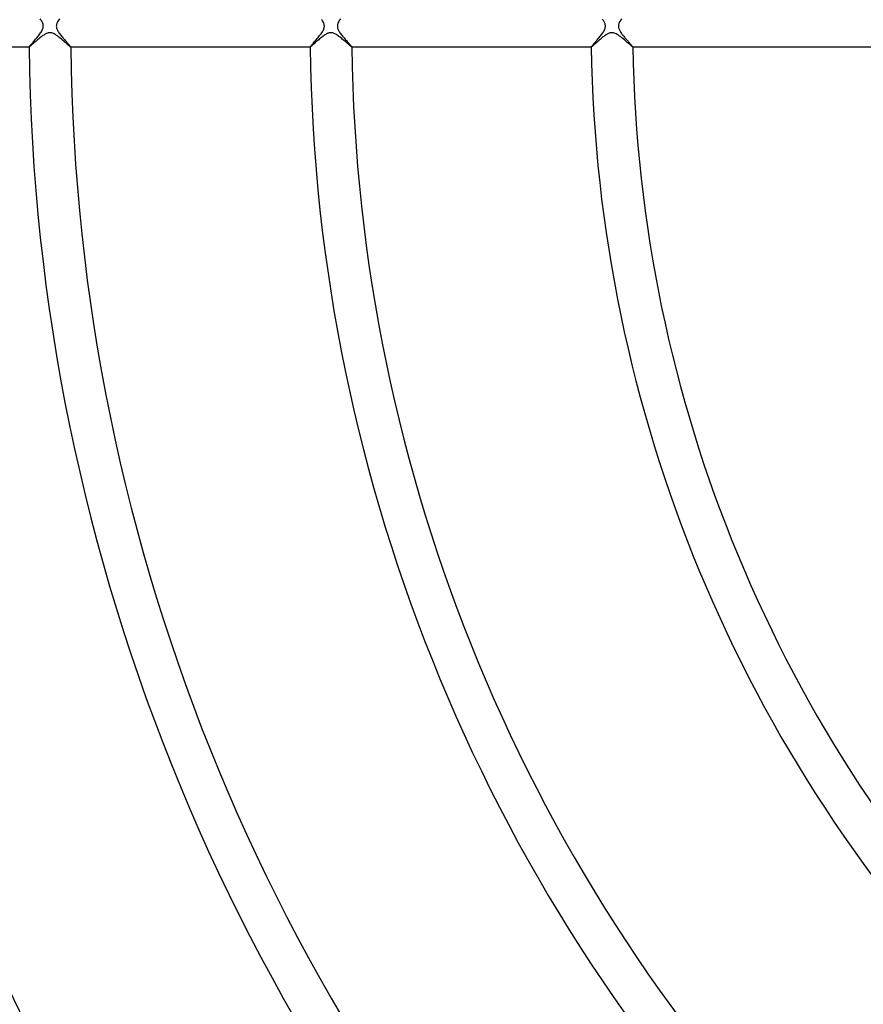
# Model space of a CAD drawing. Header units: millimetres. Extents: x -485 to 485, y -485 to 485.
# Tile 37 of 110: x -192 to -111, y -94 to 1. Entities that reach past the tile are written whole.
import ezdxf

# ---------------------------------------------------------------- set-up
doc = ezdxf.new("R2010")
doc.units = ezdxf.units.MM
doc.layers.add('HIDDEN', color=7, linetype='Continuous')
doc.layers.add('THICK', color=7, linetype='Continuous')

msp = doc.modelspace()

# ---------------------------------------------------------------- linework, layer by layer
at = {"layer": 'HIDDEN'}
for p, q in [((-189.661, -0.898), (-189.731, -0.949)), ((-189.591, -0.851), (-189.661, -0.898)), ((-189.523, -0.807), (-189.591, -0.851)), ((-189.452, -0.765), (-189.523, -0.807)), ((-189.379, -0.726), (-189.452, -0.765)), ((-189.305, -0.692), (-189.379, -0.726)), ((-189.229, -0.663), (-189.305, -0.692)), ((-189.155, -0.643), (-189.229, -0.663)), ((-189.084, -0.63), (-189.155, -0.643)), ((-189.014, -0.625), (-189.084, -0.63)), ((-188.945, -0.627), (-189.014, -0.625)), ((-188.875, -0.636), (-188.945, -0.627)), ((-188.802, -0.653), (-188.875, -0.636)), ((-188.727, -0.678), (-188.802, -0.653)), ((-188.651, -0.711), (-188.727, -0.678)), ((-188.574, -0.749), (-188.651, -0.711)), ((-188.498, -0.792), (-188.574, -0.749)), ((-188.421, -0.84), (-188.498, -0.792)), ((-188.346, -0.891), (-188.421, -0.84)), ((-188.271, -0.944), (-188.346, -0.891)), ((-188.196, -0.999), (-188.271, -0.944)), ((-162.659, -0.897), (-162.742, -0.957)), ((-162.577, -0.842), (-162.659, -0.897)), ((-162.497, -0.792), (-162.577, -0.842)), ((-162.42, -0.747), (-162.497, -0.792)), ((-162.347, -0.711), (-162.42, -0.747)), ((-162.281, -0.683), (-162.347, -0.711)), ((-162.223, -0.662), (-162.281, -0.683)), ((-162.171, -0.647), (-162.223, -0.662)), ((-162.124, -0.636), (-162.171, -0.647)), ((-162.078, -0.629), (-162.124, -0.636)), ((-162.032, -0.625), (-162.078, -0.629)), ((-161.986, -0.625), (-162.032, -0.625)), ((-161.941, -0.627), (-161.986, -0.625)), ((-161.896, -0.633), (-161.941, -0.627)), ((-161.848, -0.642), (-161.896, -0.633)), ((-161.796, -0.655), (-161.848, -0.642)), ((-161.739, -0.674), (-161.796, -0.655)), ((-161.678, -0.699), (-161.739, -0.674)), ((-161.611, -0.73), (-161.678, -0.699)), ((-161.538, -0.769), (-161.611, -0.73)), ((-161.461, -0.815), (-161.538, -0.769)), ((-161.383, -0.865), (-161.461, -0.815)), ((-161.303, -0.92), (-161.383, -0.865)), ((-161.223, -0.979), (-161.303, -0.92)), ((-135.713, -0.936), (-135.782, -0.987)), ((-135.646, -0.888), (-135.713, -0.936)), ((-135.58, -0.844), (-135.646, -0.888)), ((-135.514, -0.802), (-135.58, -0.844)), ((-135.449, -0.763), (-135.514, -0.802)), ((-135.383, -0.728), (-135.449, -0.763)), ((-135.317, -0.698), (-135.383, -0.728)), ((-135.251, -0.671), (-135.317, -0.698)), ((-135.185, -0.65), (-135.251, -0.671)), ((-135.119, -0.635), (-135.185, -0.65)), ((-135.054, -0.627), (-135.119, -0.635)), ((-134.99, -0.625), (-135.054, -0.627)), ((-134.925, -0.629), (-134.99, -0.625)), ((-134.858, -0.639), (-134.925, -0.629)), ((-134.781, -0.66), (-134.858, -0.639)), ((-134.694, -0.691), (-134.781, -0.66)), ((-134.597, -0.737), (-134.694, -0.691)), ((-134.489, -0.797), (-134.597, -0.737)), ((-134.378, -0.868), (-134.489, -0.797)), ((-134.264, -0.947), (-134.378, -0.868)), ((-190.84, -1.887), (-190.879, -1.92)), ((-190.797, -1.85), (-190.84, -1.887)), ((-190.749, -1.808), (-190.797, -1.85)), ((-190.697, -1.762), (-190.749, -1.808)), ((-190.641, -1.713), (-190.697, -1.762)), ((-190.583, -1.661), (-190.641, -1.713)), ((-190.521, -1.607), (-190.583, -1.661)), ((-190.456, -1.55), (-190.521, -1.607)), ((-190.389, -1.491), (-190.456, -1.55)), ((-190.319, -1.43), (-190.389, -1.491)), ((-190.248, -1.368), (-190.319, -1.43)), ((-190.175, -1.305), (-190.248, -1.368)), ((-190.1, -1.242), (-190.175, -1.305)), ((-190.025, -1.18), (-190.1, -1.242)), ((-189.951, -1.119), (-190.025, -1.18)), ((-189.877, -1.06), (-189.951, -1.119)), ((-189.804, -1.003), (-189.877, -1.06)), ((-189.731, -0.949), (-189.804, -1.003)), ((-188.12, -1.057), (-188.196, -0.999)), ((-188.044, -1.117), (-188.12, -1.057)), ((-187.968, -1.179), (-188.044, -1.117)), ((-187.891, -1.242), (-187.968, -1.179)), ((-187.816, -1.306), (-187.891, -1.242)), ((-187.741, -1.369), (-187.816, -1.306)), ((-187.667, -1.433), (-187.741, -1.369)), ((-187.594, -1.495), (-187.667, -1.433)), ((-187.524, -1.556), (-187.594, -1.495)), ((-187.457, -1.615), (-187.524, -1.556)), ((-187.393, -1.67), (-187.457, -1.615)), ((-187.332, -1.723), (-187.393, -1.67)), ((-187.276, -1.772), (-187.332, -1.723)), ((-187.224, -1.817), (-187.276, -1.772)), ((-187.176, -1.858), (-187.224, -1.817)), ((-187.133, -1.895), (-187.176, -1.858)), ((-163.827, -1.878), (-163.876, -1.92)), ((-163.772, -1.829), (-163.827, -1.878)), ((-163.71, -1.775), (-163.772, -1.829)), ((-163.642, -1.715), (-163.71, -1.775)), ((-163.57, -1.652), (-163.642, -1.715)), ((-163.495, -1.585), (-163.57, -1.652)), ((-163.416, -1.515), (-163.495, -1.585)), ((-163.335, -1.444), (-163.416, -1.515)), ((-163.252, -1.372), (-163.335, -1.444)), ((-163.168, -1.3), (-163.252, -1.372)), ((-163.083, -1.228), (-163.168, -1.3)), ((-162.997, -1.157), (-163.083, -1.228)), ((-162.911, -1.088), (-162.997, -1.157)), ((-162.826, -1.021), (-162.911, -1.088)), ((-162.742, -0.957), (-162.826, -1.021)), ((-161.142, -1.04), (-161.223, -0.979)), ((-161.061, -1.104), (-161.142, -1.04)), ((-160.98, -1.169), (-161.061, -1.104)), ((-160.9, -1.235), (-160.98, -1.169)), ((-160.821, -1.301), (-160.9, -1.235)), ((-160.745, -1.365), (-160.821, -1.301)), ((-160.671, -1.428), (-160.745, -1.365)), ((-160.6, -1.489), (-160.671, -1.428)), ((-160.532, -1.548), (-160.6, -1.489)), ((-160.467, -1.605), (-160.532, -1.548)), ((-160.405, -1.659), (-160.467, -1.605)), ((-160.346, -1.709), (-160.405, -1.659)), ((-160.292, -1.757), (-160.346, -1.709)), ((-160.241, -1.801), (-160.292, -1.757)), ((-160.194, -1.841), (-160.241, -1.801)), ((-160.151, -1.877), (-160.194, -1.841)), ((-160.113, -1.909), (-160.151, -1.877)), ((-136.824, -1.877), (-136.865, -1.912)), ((-136.778, -1.837), (-136.824, -1.877)), ((-136.727, -1.792), (-136.778, -1.837)), ((-136.673, -1.744), (-136.727, -1.792)), ((-136.615, -1.693), (-136.673, -1.744)), ((-136.554, -1.639), (-136.615, -1.693)), ((-136.491, -1.582), (-136.554, -1.639)), ((-136.425, -1.524), (-136.491, -1.582)), ((-136.356, -1.464), (-136.425, -1.524)), ((-136.286, -1.402), (-136.356, -1.464)), ((-136.213, -1.34), (-136.286, -1.402)), ((-136.141, -1.278), (-136.213, -1.34)), ((-136.068, -1.216), (-136.141, -1.278)), ((-135.995, -1.156), (-136.068, -1.216)), ((-135.924, -1.098), (-135.995, -1.156)), ((-135.852, -1.041), (-135.924, -1.098)), ((-135.782, -0.987), (-135.852, -1.041)), ((-134.149, -1.034), (-134.264, -0.947)), ((-134.033, -1.125), (-134.149, -1.034)), ((-133.917, -1.219), (-134.033, -1.125)), ((-133.803, -1.315), (-133.917, -1.219)), ((-133.691, -1.41), (-133.803, -1.315)), ((-133.585, -1.501), (-133.691, -1.41)), ((-133.486, -1.587), (-133.585, -1.501)), ((-133.393, -1.667), (-133.486, -1.587)), ((-133.308, -1.741), (-133.393, -1.667)), ((-133.232, -1.807), (-133.308, -1.741)), ((-133.165, -1.864), (-133.232, -1.807)), ((-133.108, -1.912), (-133.165, -1.864)), ((-190.989, -1.998), (-190.99, -1.998)), ((-190.99, -2), (-190.987, -2)), ((-190.989, -1.999), (-190.989, -1.998)), ((-190.988, -2), (-190.989, -1.999)), ((-190.989, -1.999), (-190.989, -1.999)), ((-190.987, -2), (-190.988, -2)), ((-190.988, -2), (-190.988, -2)), ((-190.978, -1.997), (-190.987, -2)), ((-190.962, -1.987), (-190.978, -1.997)), ((-190.94, -1.97), (-190.962, -1.987)), ((-190.912, -1.948), (-190.94, -1.97)), ((-190.879, -1.92), (-190.912, -1.948)), ((-187.095, -1.926), (-187.133, -1.895)), ((-187.063, -1.952), (-187.095, -1.926)), ((-187.036, -1.973), (-187.063, -1.952)), ((-187.015, -1.988), (-187.036, -1.973)), ((-187, -1.997), (-187.015, -1.988)), ((-186.992, -2), (-187, -1.997)), ((-186.991, -2), (-186.992, -2)), ((-186.992, -2), (-186.989, -2)), ((-186.99, -2), (-186.991, -2)), ((-186.989, -1.998), (-186.99, -1.999)), ((-186.99, -1.999), (-186.99, -1.999)), ((-186.99, -1.999), (-186.99, -2)), ((-186.989, -1.998), (-186.989, -1.998)), ((-163.988, -1.998), (-163.988, -1.998)), ((-163.988, -1.999), (-163.988, -1.998)), ((-163.987, -1.999), (-163.988, -1.999)), ((-163.988, -2), (-163.985, -2)), ((-163.987, -2), (-163.987, -1.999)), ((-163.986, -2), (-163.987, -2)), ((-163.985, -2), (-163.986, -2)), ((-163.973, -1.995), (-163.985, -2)), ((-163.95, -1.979), (-163.973, -1.995)), ((-163.917, -1.954), (-163.95, -1.979)), ((-163.876, -1.92), (-163.917, -1.954)), ((-160.08, -1.937), (-160.113, -1.909)), ((-160.052, -1.959), (-160.08, -1.937)), ((-160.029, -1.977), (-160.052, -1.959)), ((-160.011, -1.99), (-160.029, -1.977)), ((-159.998, -1.997), (-160.011, -1.99)), ((-159.99, -2), (-159.998, -1.997)), ((-159.989, -2), (-159.99, -2)), ((-159.99, -2), (-159.988, -2)), ((-159.988, -1.999), (-159.989, -2)), ((-159.989, -2), (-159.989, -2)), ((-159.988, -1.998), (-159.988, -1.998)), ((-159.988, -1.998), (-159.988, -1.999)), ((-159.988, -1.999), (-159.988, -1.999)), ((-136.985, -1.999), (-136.985, -1.998)), ((-136.985, -1.998), (-136.985, -1.998)), ((-136.984, -2), (-136.985, -1.999)), ((-136.985, -1.999), (-136.985, -1.999)), ((-136.985, -2), (-136.983, -2)), ((-136.983, -2), (-136.984, -2)), ((-136.984, -2), (-136.984, -2)), ((-136.973, -1.996), (-136.983, -2)), ((-136.956, -1.985), (-136.973, -1.996)), ((-136.932, -1.967), (-136.956, -1.985)), ((-136.901, -1.943), (-136.932, -1.967)), ((-136.865, -1.912), (-136.901, -1.943)), ((-133.061, -1.95), (-133.108, -1.912)), ((-133.025, -1.978), (-133.061, -1.95)), ((-133.001, -1.994), (-133.025, -1.978)), ((-132.987, -2), (-133.001, -1.994)), ((-132.986, -2), (-132.987, -2)), ((-132.987, -2), (-132.987, -2)), ((-132.987, -2), (-132.985, -2)), ((-132.985, -1.999), (-132.986, -1.999)), ((-132.986, -1.999), (-132.986, -2)), ((-132.985, -1.998), (-132.985, -1.998)), ((-132.985, -1.998), (-132.985, -1.999))]:
    msp.add_line(p, q, dxfattribs=at)
at = {"layer": 'THICK'}
for p, q in [((-189.868, 0.621), (-189.916, 0.69)), ((-189.824, 0.553), (-189.868, 0.621)), ((-189.783, 0.486), (-189.824, 0.553)), ((-189.744, 0.416), (-189.783, 0.486)), ((-189.707, 0.341), (-189.744, 0.416)), ((-189.674, 0.26), (-189.707, 0.341)), ((-189.647, 0.175), (-189.674, 0.26)), ((-189.63, 0.087), (-189.647, 0.175)), ((-189.625, 0), (-189.63, 0.087)), ((-188.373, 0.053), (-188.375, 0)), ((-188.367, 0.106), (-188.373, 0.053)), ((-188.356, 0.159), (-188.367, 0.106)), ((-188.34, 0.218), (-188.356, 0.159)), ((-188.317, 0.282), (-188.34, 0.218)), ((-188.287, 0.353), (-188.317, 0.282)), ((-188.247, 0.431), (-188.287, 0.353)), ((-188.198, 0.516), (-188.247, 0.431)), ((-188.142, 0.603), (-188.198, 0.516)), ((-188.081, 0.692), (-188.142, 0.603)), ((-162.83, 0.563), (-162.872, 0.627)), ((-162.791, 0.499), (-162.83, 0.563)), ((-162.75, 0.428), (-162.791, 0.499)), ((-162.711, 0.35), (-162.75, 0.428)), ((-162.676, 0.267), (-162.711, 0.35)), ((-162.648, 0.179), (-162.676, 0.267)), ((-162.63, 0.089), (-162.648, 0.179)), ((-162.625, 0), (-162.63, 0.089)), ((-161.373, 0.051), (-161.375, 0)), ((-161.375, 0), (-161.372, -0.064)), ((-161.368, 0.103), (-161.373, 0.051)), ((-161.357, 0.157), (-161.368, 0.103)), ((-161.34, 0.218), (-161.357, 0.157)), ((-161.316, 0.286), (-161.34, 0.218)), ((-161.283, 0.361), (-161.316, 0.286)), ((-161.24, 0.443), (-161.283, 0.361)), ((-161.189, 0.53), (-161.24, 0.443)), ((-161.131, 0.62), (-161.189, 0.53)), ((-161.067, 0.711), (-161.131, 0.62)), ((-135.866, 0.618), (-135.913, 0.686)), ((-135.823, 0.552), (-135.866, 0.618)), ((-135.783, 0.487), (-135.823, 0.552)), ((-135.746, 0.42), (-135.783, 0.487)), ((-135.712, 0.351), (-135.746, 0.42)), ((-135.682, 0.282), (-135.712, 0.351)), ((-135.657, 0.211), (-135.682, 0.282)), ((-135.639, 0.141), (-135.657, 0.211)), ((-135.628, 0.071), (-135.639, 0.141)), ((-135.624, 0), (-135.628, 0.071)), ((-134.372, 0.063), (-134.375, 0)), ((-134.375, 0), (-134.371, -0.072)), ((-134.363, 0.129), (-134.372, 0.063)), ((-134.346, 0.199), (-134.363, 0.129)), ((-134.321, 0.274), (-134.346, 0.199)), ((-134.286, 0.355), (-134.321, 0.274)), ((-134.241, 0.441), (-134.286, 0.355)), ((-134.189, 0.529), (-134.241, 0.441)), ((-134.131, 0.619), (-134.189, 0.529)), ((-134.067, 0.71), (-134.131, 0.619)), ((-190.161, -1.009), (-190.089, -0.92)), ((-190.089, -0.92), (-190.019, -0.83)), ((-190.019, -0.83), (-189.952, -0.741)), ((-189.952, -0.741), (-189.889, -0.652)), ((-189.889, -0.652), (-189.83, -0.563)), ((-189.83, -0.563), (-189.777, -0.475)), ((-189.777, -0.475), (-189.73, -0.389)), ((-189.73, -0.389), (-189.691, -0.304)), ((-189.691, -0.304), (-189.661, -0.223)), ((-189.661, -0.223), (-189.64, -0.145)), ((-189.64, -0.145), (-189.628, -0.072)), ((-189.628, -0.072), (-189.625, 0)), ((-188.375, 0), (-188.373, -0.057)), ((-188.373, -0.057), (-188.365, -0.115)), ((-188.365, -0.115), (-188.352, -0.177)), ((-188.352, -0.177), (-188.332, -0.243)), ((-188.332, -0.243), (-188.304, -0.314)), ((-188.304, -0.314), (-188.268, -0.391)), ((-188.268, -0.391), (-188.226, -0.468)), ((-188.226, -0.468), (-188.178, -0.547)), ((-188.178, -0.547), (-188.126, -0.627)), ((-188.126, -0.627), (-188.069, -0.707)), ((-188.069, -0.707), (-188.009, -0.788)), ((-188.009, -0.788), (-187.945, -0.871)), ((-187.945, -0.871), (-187.879, -0.955)), ((-163.151, -0.999), (-163.078, -0.906)), ((-163.078, -0.906), (-163.006, -0.814)), ((-163.006, -0.814), (-162.939, -0.723)), ((-162.939, -0.723), (-162.875, -0.632)), ((-162.875, -0.632), (-162.817, -0.543)), ((-162.817, -0.543), (-162.766, -0.456)), ((-162.766, -0.456), (-162.722, -0.372)), ((-162.722, -0.372), (-162.688, -0.296)), ((-162.688, -0.296), (-162.662, -0.226)), ((-162.662, -0.226), (-162.644, -0.163)), ((-162.644, -0.163), (-162.633, -0.106)), ((-162.633, -0.106), (-162.627, -0.053)), ((-162.627, -0.053), (-162.625, 0)), ((-161.372, -0.064), (-161.363, -0.129)), ((-161.363, -0.129), (-161.347, -0.195)), ((-161.347, -0.195), (-161.325, -0.262)), ((-161.325, -0.262), (-161.297, -0.331)), ((-161.297, -0.331), (-161.263, -0.402)), ((-161.263, -0.402), (-161.222, -0.475)), ((-161.222, -0.475), (-161.176, -0.55)), ((-161.176, -0.55), (-161.124, -0.628)), ((-161.124, -0.628), (-161.067, -0.709)), ((-161.067, -0.709), (-161.006, -0.791)), ((-161.006, -0.791), (-160.941, -0.875)), ((-160.941, -0.875), (-160.873, -0.961)), ((-136.155, -1.003), (-136.091, -0.923)), ((-136.091, -0.923), (-136.028, -0.842)), ((-136.028, -0.842), (-135.967, -0.761)), ((-135.967, -0.761), (-135.908, -0.68)), ((-135.908, -0.68), (-135.853, -0.599)), ((-135.853, -0.599), (-135.802, -0.519)), ((-135.802, -0.519), (-135.756, -0.439)), ((-135.756, -0.439), (-135.716, -0.36)), ((-135.716, -0.36), (-135.682, -0.283)), ((-135.682, -0.283), (-135.657, -0.208)), ((-135.657, -0.208), (-135.639, -0.137)), ((-135.639, -0.137), (-135.628, -0.067)), ((-135.628, -0.067), (-135.624, 0)), ((-134.371, -0.072), (-134.36, -0.145)), ((-134.36, -0.145), (-134.34, -0.219)), ((-134.34, -0.219), (-134.314, -0.29)), ((-134.314, -0.29), (-134.284, -0.359)), ((-134.284, -0.359), (-134.25, -0.426)), ((-134.25, -0.426), (-134.213, -0.49)), ((-134.213, -0.49), (-134.173, -0.555)), ((-134.173, -0.555), (-134.129, -0.621)), ((-134.129, -0.621), (-134.082, -0.689)), ((-134.082, -0.689), (-134.031, -0.758)), ((-134.031, -0.758), (-133.978, -0.828)), ((-133.978, -0.828), (-133.922, -0.899)), ((-133.922, -0.899), (-133.864, -0.971)), ((-190.937, -1.921), (-190.909, -1.886)), ((-190.909, -1.886), (-190.874, -1.844)), ((-190.874, -1.844), (-190.834, -1.798)), ((-190.834, -1.798), (-190.79, -1.746)), ((-190.79, -1.746), (-190.741, -1.689)), ((-190.741, -1.689), (-190.688, -1.628)), ((-190.688, -1.628), (-190.631, -1.562)), ((-190.631, -1.562), (-190.57, -1.493)), ((-190.57, -1.493), (-190.507, -1.42)), ((-190.507, -1.42), (-190.441, -1.343)), ((-190.441, -1.343), (-190.373, -1.264)), ((-190.373, -1.264), (-190.303, -1.182)), ((-190.303, -1.182), (-190.232, -1.097)), ((-190.232, -1.097), (-190.161, -1.009)), ((-187.879, -0.955), (-187.809, -1.039)), ((-187.809, -1.039), (-187.738, -1.124)), ((-187.738, -1.124), (-187.666, -1.208)), ((-187.666, -1.208), (-187.594, -1.292)), ((-187.594, -1.292), (-187.522, -1.375)), ((-187.522, -1.375), (-187.451, -1.455)), ((-187.451, -1.455), (-187.383, -1.533)), ((-187.383, -1.533), (-187.317, -1.606)), ((-187.317, -1.606), (-187.256, -1.675)), ((-187.256, -1.675), (-187.199, -1.739)), ((-187.199, -1.739), (-187.148, -1.798)), ((-187.148, -1.798), (-187.102, -1.851)), ((-187.102, -1.851), (-187.063, -1.896)), ((-163.931, -1.915), (-163.9, -1.877)), ((-163.9, -1.877), (-163.862, -1.832)), ((-163.862, -1.832), (-163.818, -1.78)), ((-163.818, -1.78), (-163.769, -1.723)), ((-163.769, -1.723), (-163.714, -1.659)), ((-163.714, -1.659), (-163.655, -1.591)), ((-163.655, -1.591), (-163.591, -1.518)), ((-163.591, -1.518), (-163.523, -1.44)), ((-163.523, -1.44), (-163.452, -1.357)), ((-163.452, -1.357), (-163.379, -1.271)), ((-163.379, -1.271), (-163.303, -1.182)), ((-163.303, -1.182), (-163.227, -1.091)), ((-163.227, -1.091), (-163.151, -0.999)), ((-160.873, -0.961), (-160.802, -1.047)), ((-160.802, -1.047), (-160.729, -1.133)), ((-160.729, -1.133), (-160.656, -1.219)), ((-160.656, -1.219), (-160.584, -1.303)), ((-160.584, -1.303), (-160.513, -1.384)), ((-160.513, -1.384), (-160.444, -1.462)), ((-160.444, -1.462), (-160.377, -1.537)), ((-160.377, -1.537), (-160.314, -1.609)), ((-160.314, -1.609), (-160.254, -1.676)), ((-160.254, -1.676), (-160.198, -1.739)), ((-160.198, -1.739), (-160.147, -1.797)), ((-160.147, -1.797), (-160.102, -1.85)), ((-160.102, -1.85), (-160.063, -1.895)), ((-136.929, -1.915), (-136.905, -1.885)), ((-136.905, -1.885), (-136.876, -1.851)), ((-136.876, -1.851), (-136.843, -1.812)), ((-136.843, -1.812), (-136.807, -1.769)), ((-136.807, -1.769), (-136.767, -1.722)), ((-136.767, -1.722), (-136.723, -1.672)), ((-136.723, -1.672), (-136.677, -1.618)), ((-136.677, -1.618), (-136.627, -1.561)), ((-136.627, -1.561), (-136.575, -1.501)), ((-136.575, -1.501), (-136.52, -1.438)), ((-136.52, -1.438), (-136.463, -1.371)), ((-136.463, -1.371), (-136.404, -1.302)), ((-136.404, -1.302), (-136.344, -1.231)), ((-136.344, -1.231), (-136.282, -1.157)), ((-136.282, -1.157), (-136.219, -1.081)), ((-136.219, -1.081), (-136.155, -1.003)), ((-133.864, -0.971), (-133.805, -1.042)), ((-133.805, -1.042), (-133.746, -1.114)), ((-133.746, -1.114), (-133.685, -1.184)), ((-133.685, -1.184), (-133.626, -1.254)), ((-133.626, -1.254), (-133.566, -1.322)), ((-133.566, -1.322), (-133.507, -1.39)), ((-133.507, -1.39), (-133.449, -1.455)), ((-133.449, -1.455), (-133.392, -1.519)), ((-133.392, -1.519), (-133.337, -1.58)), ((-133.337, -1.58), (-133.285, -1.64)), ((-133.285, -1.64), (-133.235, -1.696)), ((-133.235, -1.696), (-133.188, -1.749)), ((-133.188, -1.749), (-133.145, -1.798)), ((-133.145, -1.798), (-133.106, -1.843)), ((-133.106, -1.843), (-133.071, -1.883)), ((-133.071, -1.883), (-133.041, -1.918)), ((-213.991, -2), (-190.99, -2)), ((-190.99, -1.998), (-190.986, -1.988)), ((-190.986, -1.988), (-190.976, -1.972)), ((-190.976, -1.972), (-190.96, -1.95)), ((-190.96, -1.95), (-190.937, -1.921)), ((-187.063, -1.896), (-187.032, -1.935)), ((-187.032, -1.935), (-187.009, -1.964)), ((-187.009, -1.964), (-186.994, -1.986)), ((-186.994, -1.986), (-186.989, -1.998)), ((-186.989, -2), (-163.988, -2)), ((-163.988, -1.998), (-163.984, -1.988)), ((-163.984, -1.988), (-163.974, -1.971)), ((-163.974, -1.971), (-163.956, -1.947)), ((-163.956, -1.947), (-163.931, -1.915)), ((-160.063, -1.895), (-160.031, -1.934)), ((-160.031, -1.934), (-160.007, -1.964)), ((-160.007, -1.964), (-159.993, -1.986)), ((-159.993, -1.986), (-159.988, -1.998)), ((-159.988, -2), (-136.985, -2)), ((-136.985, -1.998), (-136.983, -1.99)), ((-136.983, -1.99), (-136.976, -1.979)), ((-136.976, -1.979), (-136.965, -1.962)), ((-136.965, -1.962), (-136.949, -1.941)), ((-136.949, -1.941), (-136.929, -1.915)), ((-133.041, -1.918), (-133.017, -1.948)), ((-133.017, -1.948), (-133, -1.971)), ((-133, -1.971), (-132.989, -1.988)), ((-132.989, -1.988), (-132.985, -1.998)), ((-132.985, -2), (-109.982, -2))]:
    msp.add_line(p, q, dxfattribs=at)
for radius, start, end in [(422, 179.99998, 0), (413.5, 179.99998, 0), (405, 179.99998, 0), (396.5, 179.99998, 0), (388, 179.99998, 0), (379.5, 179.99998, 0), (371, 179.99998, 0), (362.5, 179.99998, 0), (354, 179.99998, 0), (345.5, 179.99998, 0), (337, 179.99998, 0), (328.5, 179.99998, 0), (320, 179.99998, 0), (311.5, 179.99998, 0), (303, 179.99998, 0), (294.5, 179.99998, 0), (286, 179.99998, 0), (277.5, 179.99998, 0), (270, 179.99998, 0), (266, 180.43027, 224.56974), (245, 180.46711, 224.53284), (241, 180.4749, 224.5251), (218, 180.52498, 224.47503), (214, 180.53484, 224.46517), (191, 180.59924, 224.40077), (187, 180.61201, 224.38794), (164, 180.6979, 224.30211), (160, 180.71532, 224.28469), (137, 180.83541, 224.1646), (133, 180.86056, 224.13945)]:
    msp.add_arc((0, 0), radius, start, end, dxfattribs=at)

doc.saveas('drawing.dxf')
